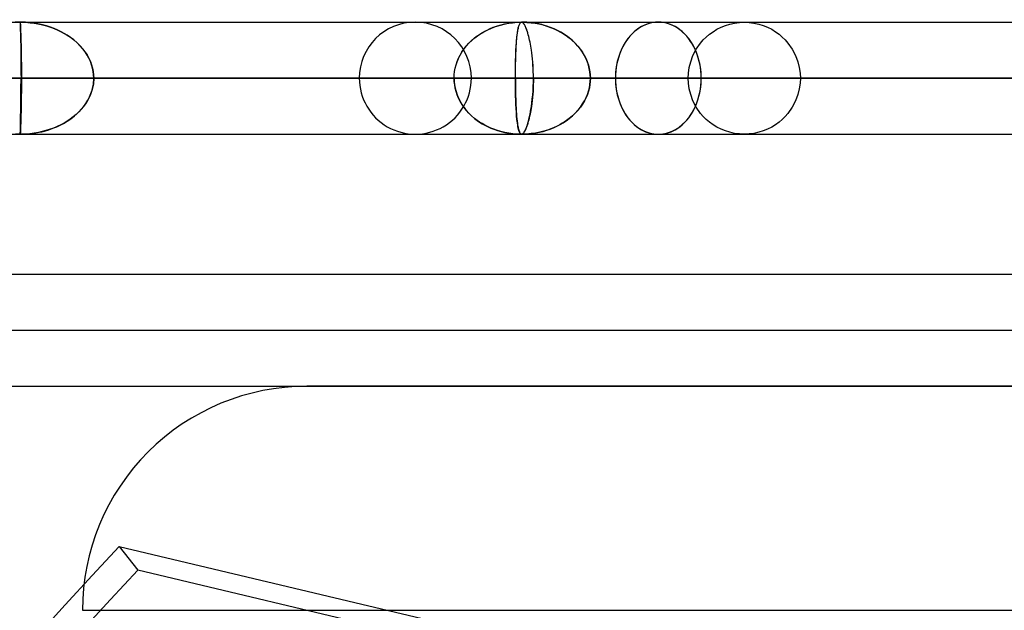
# Model space of a CAD drawing. Header units: millimetres. Extents: x -76 to 76, y -16 to 42.
# Tile 20 of 41: x -12.48 to -3.7, y 34.76 to 40.03. Entities that reach past the tile are written whole.
import ezdxf

# ---------------------------------------------------------------- set-up
doc = ezdxf.new("R2010")
doc.units = ezdxf.units.MM
doc.layers.add('MAIN-1', color=7, linetype='Continuous')
doc.layers.add('MAIN-2', color=7, linetype='Continuous')

msp = doc.modelspace()

# ---------------------------------------------------------------- linework, layer by layer
at = {"layer": 'MAIN-1'}
for p, q in [((-13.5526, 40.0093), (-12.386, 40.0093)), ((-12.386, 40.0093), (-11.1636, 40.0093)), ((-11.1636, 40.0093), (-9.8935, 40.0093)), ((-9.8935, 40.0093), (-8.5847, 40.0093)), ((-8.5847, 40.0093), (-7.2467, 40.0093)), ((-7.2467, 40.0093), (-5.8894, 40.0093)), ((-5.8894, 40.0093), (-4.5227, 40.0093)), ((-4.5227, 40.0093), (-3.1565, 40.0093)), ((-16.6248, 39.5093), (-1.8, 39.5093)), ((-13.5526, 39.0093), (-12.386, 39.0093)), ((-12.386, 39.0093), (-11.1636, 39.0093)), ((-11.1636, 39.0093), (-9.8935, 39.0093)), ((-9.8935, 39.0093), (-8.5847, 39.0093)), ((-8.5847, 39.0093), (-7.2467, 39.0093)), ((-7.2467, 39.0093), (-5.8894, 39.0093)), ((-5.8894, 39.0093), (-4.5227, 39.0093)), ((-4.5227, 39.0093), (-3.1565, 39.0093)), ((-21.923, 37.7591), (8.077, 37.7591))]:
    msp.add_line(p, q, dxfattribs=at)
at = {"layer": 'MAIN-2'}
for p, q in [((-12.5252, 40.008), (-12.4782, 40.0093)), ((-12.4782, 40.0093), (-12.5239, 40.008)), ((-12.4785, 40.0012), (-12.4786, 39.9954)), ((-12.4786, 39.9954), (-12.4786, 39.9883)), ((-12.4786, 39.9883), (-12.4785, 39.9801)), ((-12.4784, 40.0056), (-12.4785, 40.0012)), ((-12.4785, 39.9801), (-12.4783, 39.9709)), ((-12.4783, 40.0083), (-12.4784, 40.0056)), ((-12.4782, 40.0093), (-12.4783, 40.0083)), ((-12.4783, 39.9709), (-12.478, 39.961)), ((-12.4782, 40.0093), (-12.4782, 40.0081)), ((-12.4322, 40.0081), (-12.4782, 40.0093)), ((-12.4782, 40.0093), (-12.4781, 40.0077)), ((-12.4781, 40.0084), (-12.4782, 40.0093)), ((-12.4782, 40.0093), (-12.4323, 40.008)), ((-12.4782, 40.0081), (-12.4782, 40.0048)), ((-12.4782, 40.0048), (-12.4781, 40)), ((-12.4779, 40.0062), (-12.4781, 40.0084)), ((-12.4781, 40.0077), (-12.4779, 40.0038)), ((-12.4781, 40), (-12.478, 39.9942)), ((-12.478, 39.9942), (-12.478, 39.9878)), ((-12.478, 39.9878), (-12.4778, 39.98)), ((-12.4777, 40.0028), (-12.4779, 40.0062)), ((-12.4779, 40.0038), (-12.4777, 39.9984)), ((-12.4778, 39.98), (-12.4775, 39.9681)), ((-12.4775, 39.9987), (-12.4777, 40.0028)), ((-12.4777, 39.9984), (-12.4773, 39.9924)), ((-12.4772, 39.9941), (-12.4775, 39.9987)), ((-12.4775, 39.9681), (-12.4772, 39.9546)), ((-12.4773, 39.9924), (-12.477, 39.9865)), ((-12.477, 39.9895), (-12.4772, 39.9941)), ((-12.4768, 39.9851), (-12.477, 39.9895)), ((-12.477, 39.9865), (-12.4767, 39.9796)), ((-12.4766, 39.9802), (-12.4768, 39.9851)), ((-12.4767, 39.9796), (-12.4762, 39.9673)), ((-12.4763, 39.9714), (-12.4766, 39.9802)), ((-12.4759, 39.9617), (-12.4763, 39.9714)), ((-12.4762, 39.9673), (-12.4757, 39.9536)), ((-12.4323, 40.008), (-12.3907, 40.0048)), ((-12.3906, 40.005), (-12.4322, 40.0081)), ((-12.3907, 40.0048), (-12.3536, 40)), ((-12.3535, 40.0004), (-12.3906, 40.005)), ((-12.3536, 40), (-12.3209, 39.9945)), ((-12.3208, 39.9948), (-12.3535, 40.0004)), ((-12.3209, 39.9945), (-12.2926, 39.9886)), ((-12.2924, 39.9888), (-12.3208, 39.9948)), ((-12.2926, 39.9886), (-12.2686, 39.9828)), ((-12.2685, 39.9828), (-12.2924, 39.9888)), ((-12.2686, 39.9828), (-12.2443, 39.9761)), ((-12.2443, 39.9761), (-12.2685, 39.9828)), ((-12.2086, 39.9647), (-12.2443, 39.9761)), ((-12.2443, 39.9761), (-12.2087, 39.9648)), ((-8.258, 39.9633), (-8.2275, 39.9742)), ((-8.2521, 39.9657), (-8.2215, 39.9762)), ((-8.2275, 39.9742), (-8.195, 39.984)), ((-8.2215, 39.9762), (-8.1893, 39.9856)), ((-8.195, 39.984), (-8.1606, 39.9925)), ((-8.1893, 39.9856), (-8.1554, 39.9936)), ((-8.1606, 39.9925), (-8.1244, 39.9995)), ((-8.1554, 39.9936), (-8.12, 40.0002)), ((-8.1244, 39.9995), (-8.0864, 40.0048)), ((-8.12, 40.0002), (-8.0832, 40.0051)), ((-8.0864, 40.0048), (-8.0467, 40.0081)), ((-8.0832, 40.0051), (-8.045, 40.0082)), ((-8.0467, 40.0081), (-8.0054, 40.0093)), ((-8.045, 40.0082), (-8.0054, 40.0093)), ((-8.0349, 39.9581), (-8.0328, 39.9666)), ((-8.0328, 39.9666), (-8.0306, 39.9747)), ((-8.0324, 39.9663), (-8.03, 39.9746)), ((-8.0306, 39.9747), (-8.0281, 39.9821)), ((-8.03, 39.9746), (-8.0275, 39.9821)), ((-8.0281, 39.9821), (-8.0255, 39.9888)), ((-8.0275, 39.9821), (-8.0248, 39.9892)), ((-8.0255, 39.9888), (-8.0226, 39.9947)), ((-8.0248, 39.9892), (-8.0217, 39.9956)), ((-8.0226, 39.9947), (-8.0196, 39.9997)), ((-8.0217, 39.9956), (-8.0183, 40.0012)), ((-8.0196, 39.9997), (-8.0164, 40.0038)), ((-8.0183, 40.0012), (-8.0145, 40.0055)), ((-8.0164, 40.0038), (-8.0129, 40.0068)), ((-8.0145, 40.0055), (-8.0102, 40.0083)), ((-8.0129, 40.0068), (-8.0093, 40.0086)), ((-8.0102, 40.0083), (-8.0054, 40.0093)), ((-8.0093, 40.0086), (-8.0054, 40.0093)), ((-8.0026, 40.0089), (-8.0054, 40.0093)), ((-7.9597, 40.008), (-8.0054, 40.0093)), ((-8.0017, 40.0086), (-8.0054, 40.0093)), ((-8.0054, 40.0093), (-7.9603, 40.0079)), ((-7.9998, 40.008), (-8.0026, 40.0089)), ((-7.9978, 40.0067), (-8.0017, 40.0086)), ((-7.9969, 40.0063), (-7.9998, 40.008)), ((-7.9938, 40.0036), (-7.9978, 40.0067)), ((-7.9939, 40.004), (-7.9969, 40.0063)), ((-7.9908, 40.0011), (-7.9939, 40.004)), ((-7.9898, 39.9996), (-7.9938, 40.0036)), ((-7.9876, 39.9974), (-7.9908, 40.0011)), ((-7.9858, 39.9947), (-7.9898, 39.9996)), ((-7.9844, 39.9931), (-7.9876, 39.9974)), ((-7.9818, 39.989), (-7.9858, 39.9947)), ((-7.9811, 39.988), (-7.9844, 39.9931)), ((-7.978, 39.9827), (-7.9818, 39.989)), ((-7.9777, 39.9823), (-7.9811, 39.988)), ((-7.9742, 39.9759), (-7.978, 39.9827)), ((-7.9743, 39.9758), (-7.9777, 39.9823)), ((-7.9709, 39.9687), (-7.9743, 39.9758)), ((-7.9707, 39.9688), (-7.9742, 39.9759)), ((-7.9674, 39.9608), (-7.9709, 39.9687)), ((-7.9674, 39.9613), (-7.9707, 39.9688)), ((-7.9603, 40.0079), (-7.9198, 40.0043)), ((-7.9188, 40.0045), (-7.9597, 40.008)), ((-7.9198, 40.0043), (-7.884, 39.9992)), ((-7.8827, 39.9994), (-7.9188, 40.0045)), ((-7.884, 39.9992), (-7.8528, 39.9933)), ((-7.8515, 39.9934), (-7.8827, 39.9994)), ((-7.8528, 39.9933), (-7.8263, 39.9871)), ((-7.8249, 39.9871), (-7.8515, 39.9934)), ((-7.8263, 39.9871), (-7.8043, 39.9813)), ((-7.8031, 39.981), (-7.8249, 39.9871)), ((-7.8043, 39.9813), (-7.782, 39.9745)), ((-7.7811, 39.9742), (-7.8031, 39.981)), ((-7.782, 39.9745), (-7.748, 39.9626)), ((-7.7471, 39.9622), (-7.7811, 39.9742)), ((-6.2267, 39.9641), (-6.1879, 39.9799)), ((-6.1879, 39.9799), (-6.1473, 39.9925)), ((-6.1473, 39.9925), (-6.1054, 40.0018)), ((-6.1054, 40.0018), (-6.0625, 40.0074)), ((-6.0625, 40.0074), (-6.0191, 40.0093)), ((-6.0191, 40.0093), (-5.9757, 40.0074)), ((-5.9757, 40.0074), (-5.9328, 40.0018)), ((-5.9328, 40.0018), (-5.8908, 39.9925)), ((-5.8908, 39.9925), (-5.8503, 39.9799)), ((-5.8503, 39.9799), (-5.8115, 39.9641)), ((-12.478, 39.961), (-12.4776, 39.9504)), ((-12.4776, 39.9504), (-12.4772, 39.9393)), ((-12.4772, 39.9546), (-12.4768, 39.9398)), ((-12.4772, 39.9393), (-12.4768, 39.9278)), ((-12.4768, 39.9398), (-12.4764, 39.9239)), ((-12.4768, 39.9278), (-12.4764, 39.916)), ((-12.4764, 39.9239), (-12.4761, 39.9071)), ((-12.4764, 39.916), (-12.476, 39.9041)), ((-12.4761, 39.9071), (-12.4756, 39.8865)), ((-12.476, 39.9041), (-12.4756, 39.8868)), ((-12.4756, 39.9513), (-12.4759, 39.9617)), ((-12.4757, 39.9536), (-12.4752, 39.9388)), ((-12.4752, 39.9402), (-12.4756, 39.9513)), ((-12.4756, 39.8868), (-12.4752, 39.8629)), ((-12.4756, 39.8865), (-12.4751, 39.8615)), ((-12.4748, 39.9286), (-12.4752, 39.9402)), ((-12.4752, 39.9388), (-12.4747, 39.923)), ((-12.4744, 39.9166), (-12.4748, 39.9286)), ((-12.4747, 39.923), (-12.4741, 39.9066)), ((-12.474, 39.9042), (-12.4744, 39.9166)), ((-12.4741, 39.9066), (-12.4735, 39.8863)), ((-12.4736, 39.8891), (-12.474, 39.9042)), ((-12.473, 39.8709), (-12.4736, 39.8891)), ((-12.4735, 39.8863), (-12.4728, 39.8612)), ((-12.2087, 39.9648), (-12.1751, 39.9522)), ((-12.1749, 39.9522), (-12.2086, 39.9647)), ((-12.1751, 39.9522), (-12.1433, 39.9387)), ((-12.1431, 39.9386), (-12.1749, 39.9522)), ((-12.1433, 39.9387), (-12.1134, 39.9242)), ((-12.1132, 39.9241), (-12.1431, 39.9386)), ((-12.1134, 39.9242), (-12.0854, 39.9091)), ((-12.0852, 39.909), (-12.1132, 39.9241)), ((-12.0854, 39.9091), (-12.0594, 39.8934)), ((-12.0591, 39.8932), (-12.0852, 39.909)), ((-12.0594, 39.8934), (-12.0306, 39.8741)), ((-12.0304, 39.8739), (-12.0591, 39.8932)), ((-8.425, 39.8686), (-8.4017, 39.8864)), ((-8.4241, 39.8693), (-8.4003, 39.8874)), ((-8.4017, 39.8864), (-8.3823, 39.8999)), ((-8.4003, 39.8874), (-8.3797, 39.9016)), ((-8.3823, 39.8999), (-8.3611, 39.9133)), ((-8.3797, 39.9016), (-8.3575, 39.9155)), ((-8.3611, 39.9133), (-8.3382, 39.9265)), ((-8.3575, 39.9155), (-8.3336, 39.929)), ((-8.3382, 39.9265), (-8.3133, 39.9393)), ((-8.3336, 39.929), (-8.3081, 39.9419)), ((-8.3133, 39.9393), (-8.2866, 39.9517)), ((-8.3081, 39.9419), (-8.2809, 39.9542)), ((-8.2866, 39.9517), (-8.258, 39.9633)), ((-8.2809, 39.9542), (-8.2521, 39.9657)), ((-8.0488, 39.8604), (-8.047, 39.879)), ((-8.0479, 39.8708), (-8.0454, 39.8941)), ((-8.047, 39.879), (-8.0451, 39.8966)), ((-8.0454, 39.8941), (-8.0431, 39.9116)), ((-8.0451, 39.8966), (-8.0433, 39.9101)), ((-8.0433, 39.9101), (-8.0419, 39.9201)), ((-8.0431, 39.9116), (-8.0413, 39.924)), ((-8.0419, 39.9201), (-8.0404, 39.93)), ((-8.0413, 39.924), (-8.0393, 39.9357)), ((-8.0404, 39.93), (-8.0387, 39.9397)), ((-8.0393, 39.9357), (-8.0371, 39.9467)), ((-8.0387, 39.9397), (-8.0369, 39.9491)), ((-8.0371, 39.9467), (-8.0348, 39.9569)), ((-8.0369, 39.9491), (-8.0349, 39.9581)), ((-8.0348, 39.9569), (-8.0324, 39.9663)), ((-7.9643, 39.9537), (-7.9674, 39.9613)), ((-7.964, 39.9522), (-7.9674, 39.9608)), ((-7.9613, 39.9459), (-7.9643, 39.9537)), ((-7.9604, 39.9428), (-7.964, 39.9522)), ((-7.9586, 39.9381), (-7.9613, 39.9459)), ((-7.9569, 39.9328), (-7.9604, 39.9428)), ((-7.956, 39.9304), (-7.9586, 39.9381)), ((-7.9534, 39.9219), (-7.9569, 39.9328)), ((-7.9536, 39.9227), (-7.956, 39.9304)), ((-7.9513, 39.9153), (-7.9536, 39.9227)), ((-7.9499, 39.9103), (-7.9534, 39.9219)), ((-7.9492, 39.9081), (-7.9513, 39.9153)), ((-7.946, 39.8967), (-7.9499, 39.9103)), ((-7.9461, 39.897), (-7.9492, 39.9081)), ((-7.9419, 39.8812), (-7.9461, 39.897)), ((-7.9419, 39.8812), (-7.946, 39.8967)), ((-7.938, 39.8651), (-7.9419, 39.8812)), ((-7.9379, 39.865), (-7.9419, 39.8812)), ((-7.748, 39.9626), (-7.7161, 39.9495)), ((-7.7151, 39.9491), (-7.7471, 39.9622)), ((-7.7161, 39.9495), (-7.686, 39.9354)), ((-7.685, 39.9349), (-7.7151, 39.9491)), ((-7.686, 39.9354), (-7.658, 39.9205)), ((-7.6569, 39.9199), (-7.685, 39.9349)), ((-7.658, 39.9205), (-7.6319, 39.905)), ((-7.6307, 39.9043), (-7.6569, 39.9199)), ((-7.6319, 39.905), (-7.6077, 39.889)), ((-7.6065, 39.8882), (-7.6307, 39.9043)), ((-7.6077, 39.889), (-7.5814, 39.8696)), ((-7.5802, 39.8687), (-7.6065, 39.8882)), ((-6.3584, 39.8765), (-6.3294, 39.9013)), ((-6.3294, 39.9013), (-6.2976, 39.9245)), ((-6.2976, 39.9245), (-6.2633, 39.9455)), ((-6.2633, 39.9455), (-6.2267, 39.9641)), ((-5.8115, 39.9641), (-5.7748, 39.9455)), ((-5.7748, 39.9455), (-5.7405, 39.9245)), ((-5.7405, 39.9245), (-5.7088, 39.9013)), ((-5.7088, 39.9013), (-5.6798, 39.8765)), ((-12.4752, 39.8629), (-12.4747, 39.8378)), ((-12.4751, 39.8615), (-12.4746, 39.8351)), ((-12.4747, 39.8378), (-12.4742, 39.8115)), ((-12.4746, 39.8351), (-12.4741, 39.8076)), ((-12.4742, 39.8115), (-12.4738, 39.7841)), ((-12.4741, 39.8076), (-12.4737, 39.779)), ((-12.4725, 39.8519), (-12.473, 39.8709)), ((-12.4728, 39.8612), (-12.4721, 39.8349)), ((-12.472, 39.8322), (-12.4725, 39.8519)), ((-12.4721, 39.8349), (-12.4714, 39.8075)), ((-12.4715, 39.812), (-12.472, 39.8322)), ((-12.471, 39.7913), (-12.4715, 39.812)), ((-12.4714, 39.8075), (-12.4708, 39.7793)), ((-12.4706, 39.7702), (-12.471, 39.7913)), ((-12.0306, 39.8741), (-11.9997, 39.8505)), ((-11.9994, 39.8502), (-12.0304, 39.8739)), ((-11.9997, 39.8505), (-11.9713, 39.8256)), ((-11.9709, 39.8253), (-11.9994, 39.8502)), ((-11.9713, 39.8256), (-11.9454, 39.7996)), ((-11.9448, 39.7992), (-11.9709, 39.8253)), ((-11.9454, 39.7996), (-11.922, 39.7727)), ((-11.9213, 39.7722), (-11.9448, 39.7992)), ((-8.5201, 39.769), (-8.4995, 39.7955)), ((-8.5192, 39.7704), (-8.4985, 39.7967)), ((-8.4995, 39.7955), (-8.4768, 39.821)), ((-8.4985, 39.7967), (-8.4758, 39.8221)), ((-8.4768, 39.821), (-8.4519, 39.8454)), ((-8.4758, 39.8221), (-8.451, 39.8463)), ((-8.4519, 39.8454), (-8.425, 39.8686)), ((-8.451, 39.8463), (-8.4241, 39.8693)), ((-8.0558, 39.7628), (-8.0542, 39.7917)), ((-8.0545, 39.7792), (-8.0533, 39.8004)), ((-8.0542, 39.7917), (-8.0524, 39.8194)), ((-8.0533, 39.8004), (-8.0519, 39.821)), ((-8.0524, 39.8194), (-8.0503, 39.8458)), ((-8.0519, 39.821), (-8.0504, 39.8411)), ((-8.0504, 39.8411), (-8.0488, 39.8604)), ((-8.0503, 39.8458), (-8.0479, 39.8708)), ((-7.9343, 39.8485), (-7.938, 39.8651)), ((-7.9341, 39.8483), (-7.9379, 39.865)), ((-7.9307, 39.8315), (-7.9343, 39.8485)), ((-7.9305, 39.8312), (-7.9341, 39.8483)), ((-7.9273, 39.8142), (-7.9307, 39.8315)), ((-7.9271, 39.8138), (-7.9305, 39.8312)), ((-7.9241, 39.7966), (-7.9273, 39.8142)), ((-7.924, 39.7963), (-7.9271, 39.8138)), ((-7.9211, 39.7787), (-7.9241, 39.7966)), ((-7.921, 39.7785), (-7.924, 39.7963)), ((-7.5814, 39.8696), (-7.5532, 39.846)), ((-7.5521, 39.8451), (-7.5802, 39.8687)), ((-7.5532, 39.846), (-7.5273, 39.8213)), ((-7.5262, 39.8203), (-7.5521, 39.8451)), ((-7.5273, 39.8213), (-7.5037, 39.7955)), ((-7.5026, 39.7945), (-7.5262, 39.8203)), ((-7.5037, 39.7955), (-7.4824, 39.7688)), ((-7.4813, 39.7677), (-7.5026, 39.7945)), ((-6.4475, 39.7671), (-6.4083, 39.8231)), ((-6.4083, 39.8231), (-6.3848, 39.8503)), ((-6.3848, 39.8503), (-6.3584, 39.8765)), ((-5.6798, 39.8765), (-5.6534, 39.8503)), ((-5.6534, 39.8503), (-5.6299, 39.8231)), ((-5.6299, 39.8231), (-5.5907, 39.7671)), ((-12.4738, 39.7841), (-12.4734, 39.7558)), ((-12.4737, 39.779), (-12.4733, 39.7499)), ((-12.4734, 39.7558), (-12.473, 39.7267)), ((-12.4733, 39.7499), (-12.4728, 39.7134)), ((-12.473, 39.7267), (-12.4727, 39.6969)), ((-12.4728, 39.7134), (-12.4724, 39.6739)), ((-12.4708, 39.7793), (-12.4702, 39.7507)), ((-12.4701, 39.7489), (-12.4706, 39.7702)), ((-12.4702, 39.7507), (-12.4695, 39.7141)), ((-12.4697, 39.722), (-12.4701, 39.7489)), ((-12.4692, 39.6926), (-12.4697, 39.722)), ((-12.4695, 39.7141), (-12.469, 39.6743)), ((-11.922, 39.7727), (-11.901, 39.7449)), ((-11.9003, 39.7444), (-11.9213, 39.7722)), ((-11.901, 39.7449), (-11.8825, 39.7164)), ((-11.8818, 39.7159), (-11.9003, 39.7444)), ((-11.8825, 39.7164), (-11.8665, 39.6874)), ((-11.8658, 39.6869), (-11.8818, 39.7159)), ((-8.5688, 39.6853), (-8.5547, 39.7138)), ((-8.5682, 39.6867), (-8.5541, 39.7152)), ((-8.5547, 39.7138), (-8.5385, 39.7417)), ((-8.5541, 39.7152), (-8.5377, 39.7432)), ((-8.5385, 39.7417), (-8.5201, 39.769)), ((-8.5377, 39.7432), (-8.5192, 39.7704)), ((-8.0581, 39.7022), (-8.0571, 39.7329)), ((-8.0577, 39.6999), (-8.0567, 39.73)), ((-8.0571, 39.7329), (-8.0558, 39.7628)), ((-8.0567, 39.73), (-8.0555, 39.7575)), ((-8.0555, 39.7575), (-8.0545, 39.7792)), ((-7.9183, 39.7607), (-7.9211, 39.7787)), ((-7.9183, 39.7607), (-7.921, 39.7785)), ((-7.9149, 39.7362), (-7.9183, 39.7607)), ((-7.9149, 39.7361), (-7.9183, 39.7607)), ((-7.9116, 39.7089), (-7.9149, 39.7362)), ((-7.9115, 39.7087), (-7.9149, 39.7361)), ((-7.9088, 39.681), (-7.9116, 39.7089)), ((-7.9085, 39.6808), (-7.9115, 39.7087)), ((-7.4824, 39.7688), (-7.4633, 39.7413)), ((-7.4623, 39.7403), (-7.4813, 39.7677)), ((-7.4633, 39.7413), (-7.4465, 39.7132)), ((-7.4455, 39.7122), (-7.4623, 39.7403)), ((-7.4465, 39.7132), (-7.432, 39.6845)), ((-7.4311, 39.6836), (-7.4455, 39.7122)), ((-6.4971, 39.656), (-6.4767, 39.7108)), ((-6.4767, 39.7108), (-6.4475, 39.7671)), ((-5.5907, 39.7671), (-5.5615, 39.7108)), ((-5.5615, 39.7108), (-5.5411, 39.656)), ((-12.4727, 39.6969), (-12.4724, 39.6665)), ((-12.4724, 39.6739), (-12.4721, 39.6334)), ((-12.4724, 39.6665), (-12.4721, 39.6355)), ((-12.4721, 39.6355), (-12.4719, 39.6043)), ((-12.4721, 39.6334), (-12.4718, 39.5922)), ((-12.4689, 39.6627), (-12.4692, 39.6926)), ((-12.469, 39.6743), (-12.4685, 39.6336)), ((-12.4686, 39.6324), (-12.4689, 39.6627)), ((-12.4683, 39.6018), (-12.4686, 39.6324)), ((-12.4685, 39.6336), (-12.4682, 39.5923)), ((-11.8665, 39.6874), (-11.853, 39.658)), ((-11.8524, 39.6575), (-11.8658, 39.6869)), ((-11.853, 39.658), (-11.8419, 39.6282)), ((-11.8415, 39.6279), (-11.8524, 39.6575)), ((-11.8419, 39.6282), (-11.8333, 39.5984)), ((-11.8331, 39.5981), (-11.8415, 39.6279)), ((-8.5977, 39.5976), (-8.5902, 39.6271)), ((-8.5975, 39.5986), (-8.59, 39.6282)), ((-8.5902, 39.6271), (-8.5806, 39.6563)), ((-8.59, 39.6282), (-8.5802, 39.6576)), ((-8.5806, 39.6563), (-8.5688, 39.6853)), ((-8.5802, 39.6576), (-8.5682, 39.6867)), ((-8.06, 39.6067), (-8.0596, 39.639)), ((-8.0597, 39.6058), (-8.0592, 39.6376)), ((-8.0596, 39.639), (-8.0589, 39.6709)), ((-8.0592, 39.6376), (-8.0585, 39.669)), ((-8.0589, 39.6709), (-8.0581, 39.7022)), ((-8.0585, 39.669), (-8.0577, 39.6999)), ((-7.9063, 39.6528), (-7.9088, 39.681)), ((-7.906, 39.6525), (-7.9085, 39.6808)), ((-7.9043, 39.6243), (-7.9063, 39.6528)), ((-7.904, 39.624), (-7.906, 39.6525)), ((-7.9026, 39.5955), (-7.9043, 39.6243)), ((-7.9024, 39.5953), (-7.904, 39.624)), ((-7.432, 39.6845), (-7.4197, 39.6555)), ((-7.419, 39.6547), (-7.4311, 39.6836)), ((-7.4197, 39.6555), (-7.4096, 39.6262)), ((-7.4091, 39.6256), (-7.419, 39.6547)), ((-7.4096, 39.6262), (-7.4018, 39.5968)), ((-7.4015, 39.5964), (-7.4091, 39.6256)), ((-6.5101, 39.6036), (-6.4971, 39.656)), ((-5.5411, 39.656), (-5.5281, 39.6036)), ((-12.4719, 39.6043), (-12.4717, 39.5727)), ((-12.4718, 39.5922), (-12.4717, 39.5508)), ((-12.4717, 39.5727), (-12.4716, 39.541)), ((-12.4717, 39.5508), (-12.4716, 39.5093)), ((-12.4716, 39.541), (-12.4716, 39.5093)), ((-12.4681, 39.5709), (-12.4683, 39.6018)), ((-12.4682, 39.5923), (-12.468, 39.5508)), ((-12.4679, 39.5401), (-12.4681, 39.5709)), ((-12.468, 39.5508), (-12.4679, 39.5093)), ((-12.4679, 39.5093), (-12.4679, 39.5401)), ((-11.8333, 39.5984), (-11.8272, 39.5685)), ((-11.8271, 39.5684), (-11.8331, 39.5981)), ((-11.8272, 39.5685), (-11.8235, 39.5387)), ((-11.8235, 39.5387), (-11.8271, 39.5684)), ((-11.8223, 39.5093), (-11.8235, 39.5387)), ((-11.8235, 39.5387), (-11.8223, 39.5093)), ((-8.6072, 39.5093), (-8.6062, 39.539)), ((-8.6072, 39.5093), (-8.6062, 39.5386)), ((-8.6062, 39.539), (-8.6029, 39.5688)), ((-8.6062, 39.5386), (-8.603, 39.5681)), ((-8.603, 39.5681), (-8.5977, 39.5976)), ((-8.6029, 39.5688), (-8.5975, 39.5986)), ((-8.0605, 39.5093), (-8.0604, 39.5417)), ((-8.0605, 39.5093), (-8.0604, 39.5415)), ((-8.0604, 39.5417), (-8.0603, 39.5743)), ((-8.0604, 39.5415), (-8.0601, 39.5737)), ((-8.0603, 39.5743), (-8.06, 39.6067)), ((-8.0601, 39.5737), (-8.0597, 39.6058)), ((-7.9015, 39.5667), (-7.9026, 39.5955)), ((-7.9014, 39.5665), (-7.9024, 39.5953)), ((-7.9007, 39.5379), (-7.9015, 39.5667)), ((-7.9007, 39.5378), (-7.9014, 39.5665)), ((-7.9005, 39.5093), (-7.9007, 39.5379)), ((-7.9005, 39.5093), (-7.9007, 39.5378)), ((-7.4018, 39.5968), (-7.3963, 39.5675)), ((-7.3961, 39.5672), (-7.4015, 39.5964)), ((-7.3963, 39.5675), (-7.3929, 39.5382)), ((-7.3929, 39.5381), (-7.3961, 39.5672)), ((-7.3929, 39.5382), (-7.3918, 39.5093)), ((-7.3918, 39.5093), (-7.3929, 39.5381)), ((-6.5191, 39.5093), (-6.517, 39.5546)), ((-6.517, 39.5546), (-6.5101, 39.6036)), ((-5.5281, 39.6036), (-5.5212, 39.5546)), ((-5.5212, 39.5546), (-5.5191, 39.5093)), ((13.0248, 39.5093), (-16.6248, 39.5093)), ((12.379, 39.5093), (-15.979, 39.5093)), ((-12.4716, 39.5093), (-15.979, 39.5093)), ((-15.979, 39.5093), (-1.8, 39.5093)), ((-15.979, 39.5093), (-12.4716, 39.5093)), ((-15.1949, 39.5093), (-12.4679, 39.5093)), ((-12.4719, 39.4143), (-12.4717, 39.4459)), ((-12.4717, 39.4739), (-12.4718, 39.4386)), ((-12.4716, 39.5093), (-12.4717, 39.4739)), ((-12.4717, 39.4459), (-12.4716, 39.4775)), ((-12.4716, 39.5093), (-1.8, 39.5093)), ((8.8716, 39.5093), (-12.4716, 39.5093)), ((-12.4716, 39.4775), (-12.4716, 39.5093)), ((-12.468, 39.4475), (-12.4682, 39.4167)), ((-12.4681, 39.4436), (-12.468, 39.4545)), ((-12.4681, 39.4327), (-12.4681, 39.4436)), ((-12.4679, 39.4784), (-12.468, 39.4475)), ((-12.468, 39.4654), (-12.4679, 39.4764)), ((-12.468, 39.4545), (-12.468, 39.4654)), ((-8.6072, 39.5093), (-12.4679, 39.5093)), ((-12.4679, 39.5093), (-8.6072, 39.5093)), ((-12.4679, 39.4983), (-12.4679, 39.5093)), ((-12.4679, 39.5093), (-12.4679, 39.4784)), ((-12.4679, 39.4873), (-12.4679, 39.4983)), ((-12.4679, 39.4764), (-12.4679, 39.4873)), ((-11.828, 39.4436), (-11.8301, 39.4327)), ((-11.8301, 39.4327), (-11.828, 39.4436)), ((-11.8263, 39.4545), (-11.828, 39.4436)), ((-11.828, 39.4436), (-11.8263, 39.4545)), ((-11.8248, 39.4654), (-11.8263, 39.4545)), ((-11.8263, 39.4545), (-11.8248, 39.4654)), ((-11.8237, 39.4764), (-11.8248, 39.4654)), ((-11.8248, 39.4654), (-11.8237, 39.4764)), ((-11.8229, 39.4873), (-11.8237, 39.4764)), ((-11.8237, 39.4764), (-11.8229, 39.4873)), ((-11.8225, 39.4983), (-11.8229, 39.4873)), ((-11.8229, 39.4873), (-11.8225, 39.4983)), ((-11.8223, 39.5093), (-11.8225, 39.4983)), ((-11.8225, 39.4983), (-11.8223, 39.5093)), ((-11.8223, 39.5093), (-1.8, 39.5093)), ((-8.0605, 39.5093), (-11.8223, 39.5093)), ((-11.8223, 39.5093), (-8.0605, 39.5093)), ((8.2223, 39.5093), (-11.8223, 39.5093)), ((-9.4541, 39.5093), (-8.6072, 39.5093)), ((-8.6072, 39.5093), (-9.4541, 39.5093)), ((-8.6061, 39.4796), (-8.6072, 39.5093)), ((-8.6072, 39.5093), (-8.6062, 39.4796)), ((-8.6062, 39.4796), (-8.6029, 39.4498)), ((-8.6028, 39.4498), (-8.6061, 39.4796)), ((-8.6029, 39.4498), (-8.5976, 39.42)), ((-8.5973, 39.42), (-8.6028, 39.4498)), ((-8.4541, 39.5093), (-7.9005, 39.5093)), ((-7.9005, 39.5093), (-8.4541, 39.5093)), ((-8.0604, 39.4983), (-8.0605, 39.5093)), ((4.4605, 39.5093), (-8.0605, 39.5093)), ((-8.0605, 39.5093), (4.4605, 39.5093)), ((-8.0605, 39.5093), (-8.0604, 39.4983)), ((-8.0604, 39.4873), (-8.0604, 39.4983)), ((-8.0604, 39.4983), (-8.0604, 39.4873)), ((-8.0604, 39.4764), (-8.0604, 39.4873)), ((-8.0604, 39.4873), (-8.0604, 39.4764)), ((-8.0603, 39.4654), (-8.0604, 39.4764)), ((-8.0604, 39.4764), (-8.0603, 39.4654)), ((-8.0602, 39.4545), (-8.0603, 39.4654)), ((-8.0603, 39.4654), (-8.0602, 39.4545)), ((-8.0602, 39.4436), (-8.0602, 39.4545)), ((-8.0602, 39.4545), (-8.0602, 39.4436)), ((-8.06, 39.4327), (-8.0602, 39.4436)), ((-8.0602, 39.4436), (-8.06, 39.4327)), ((-7.9014, 39.452), (-7.9024, 39.4233)), ((-7.902, 39.4351), (-7.9009, 39.4723)), ((-7.9007, 39.4807), (-7.9014, 39.452)), ((-7.9009, 39.4723), (-7.9005, 39.5093)), ((-7.9005, 39.5093), (-7.9007, 39.4807)), ((-7.169, 39.5093), (-7.9005, 39.5093)), ((-7.9005, 39.5093), (-7.169, 39.5093)), ((-7.396, 39.4519), (-7.4014, 39.4228)), ((-7.4013, 39.423), (-7.396, 39.452)), ((-7.396, 39.452), (-7.3929, 39.4808)), ((-7.3929, 39.4807), (-7.396, 39.4519)), ((-7.3918, 39.5093), (-7.3929, 39.4807)), ((-7.3929, 39.4808), (-7.3918, 39.5093)), ((3.7918, 39.5093), (-7.3918, 39.5093)), ((-6.403, 39.5093), (-7.3918, 39.5093)), ((-7.3918, 39.5093), (-6.403, 39.5093)), ((-7.3918, 39.5093), (3.7918, 39.5093)), ((-6.5191, 39.5093), (-7.169, 39.5093)), ((-6.517, 39.4639), (-6.5191, 39.5093)), ((-6.5101, 39.4149), (-6.517, 39.4639)), ((-5.5191, 39.5093), (-6.403, 39.5093)), ((-5.5212, 39.4639), (-5.5281, 39.4149)), ((-5.5191, 39.5093), (-5.5212, 39.4639)), ((-12.4727, 39.3217), (-12.4724, 39.3521)), ((-12.4722, 39.3687), (-12.4725, 39.3346)), ((-12.4724, 39.3521), (-12.4721, 39.383)), ((-12.472, 39.4035), (-12.4722, 39.3687)), ((-12.4721, 39.383), (-12.4719, 39.4143)), ((-12.4718, 39.4386), (-12.472, 39.4035)), ((-12.4694, 39.312), (-12.4689, 39.3518)), ((-12.4688, 39.3556), (-12.4692, 39.3256)), ((-12.4689, 39.3518), (-12.4684, 39.3921)), ((-12.4684, 39.386), (-12.4688, 39.3556)), ((-12.4684, 39.3921), (-12.4681, 39.4327)), ((-12.4682, 39.4167), (-12.4684, 39.386)), ((-11.8542, 39.3562), (-11.866, 39.3308)), ((-11.8603, 39.3427), (-11.8476, 39.3728)), ((-11.8442, 39.3818), (-11.8542, 39.3562)), ((-11.8476, 39.3728), (-11.8375, 39.4028)), ((-11.8362, 39.4073), (-11.8442, 39.3818)), ((-11.8375, 39.4028), (-11.8301, 39.4327)), ((-11.8301, 39.4327), (-11.8362, 39.4073)), ((-8.5976, 39.42), (-8.59, 39.3904)), ((-8.5896, 39.3904), (-8.5973, 39.42)), ((-8.59, 39.3904), (-8.5803, 39.361)), ((-8.5798, 39.3611), (-8.5896, 39.3904)), ((-8.5803, 39.361), (-8.5683, 39.332)), ((-8.5678, 39.3321), (-8.5798, 39.3611)), ((-8.0595, 39.3926), (-8.06, 39.4327)), ((-8.06, 39.4327), (-8.0597, 39.4044)), ((-8.0597, 39.4044), (-8.0593, 39.3762)), ((-8.0587, 39.3529), (-8.0595, 39.3926)), ((-8.0593, 39.3762), (-8.0587, 39.3483)), ((-8.0576, 39.3138), (-8.0587, 39.3529)), ((-7.91, 39.3245), (-7.9066, 39.3609)), ((-7.906, 39.3661), (-7.9085, 39.3378)), ((-7.9066, 39.3609), (-7.904, 39.3979)), ((-7.904, 39.3946), (-7.906, 39.3661)), ((-7.904, 39.3979), (-7.902, 39.4351)), ((-7.9024, 39.4233), (-7.904, 39.3946)), ((-7.4187, 39.3646), (-7.4308, 39.3356)), ((-7.4305, 39.3361), (-7.4185, 39.365)), ((-7.4089, 39.3937), (-7.4187, 39.3646)), ((-7.4185, 39.365), (-7.4088, 39.394)), ((-7.4014, 39.4228), (-7.4089, 39.3937)), ((-7.4088, 39.394), (-7.4013, 39.423)), ((-6.4971, 39.3626), (-6.5101, 39.4149)), ((-6.4767, 39.3077), (-6.4971, 39.3626)), ((-5.5411, 39.3626), (-5.5615, 39.3077)), ((-5.5281, 39.4149), (-5.5411, 39.3626)), ((-12.4732, 39.2703), (-12.4736, 39.2451)), ((-12.4734, 39.2628), (-12.473, 39.2919)), ((-12.4729, 39.3011), (-12.4732, 39.2703)), ((-12.473, 39.2919), (-12.4727, 39.3217)), ((-12.4725, 39.3346), (-12.4729, 39.3011)), ((-12.4708, 39.2365), (-12.4701, 39.2732)), ((-12.4701, 39.2692), (-12.4706, 39.2479)), ((-12.4701, 39.2732), (-12.4694, 39.312)), ((-12.4697, 39.2961), (-12.4701, 39.2692)), ((-12.4692, 39.3256), (-12.4697, 39.2961)), ((-11.9149, 39.2545), (-11.894, 39.2835)), ((-11.8958, 39.2805), (-11.9137, 39.2559)), ((-11.8799, 39.3055), (-11.8958, 39.2805)), ((-11.894, 39.2835), (-11.8758, 39.3129)), ((-11.866, 39.3308), (-11.8799, 39.3055)), ((-11.8758, 39.3129), (-11.8603, 39.3427)), ((-8.5683, 39.332), (-8.5542, 39.3035)), ((-8.5536, 39.3036), (-8.5678, 39.3321)), ((-8.5542, 39.3035), (-8.5379, 39.2756)), ((-8.5374, 39.2757), (-8.5536, 39.3036)), ((-8.5379, 39.2756), (-8.5194, 39.2484)), ((-8.519, 39.2486), (-8.5374, 39.2757)), ((-8.0587, 39.3483), (-8.058, 39.3207)), ((-8.058, 39.3207), (-8.0572, 39.2936)), ((-8.0562, 39.2757), (-8.0576, 39.3138)), ((-8.0572, 39.2936), (-8.0561, 39.267)), ((-8.0545, 39.2389), (-8.0562, 39.2757)), ((-8.0561, 39.267), (-8.0549, 39.2411)), ((-7.9184, 39.2569), (-7.9141, 39.2888)), ((-7.9149, 39.2825), (-7.9183, 39.2579)), ((-7.9115, 39.3099), (-7.9149, 39.2825)), ((-7.9141, 39.2888), (-7.91, 39.3245)), ((-7.9085, 39.3378), (-7.9115, 39.3099)), ((-7.462, 39.2787), (-7.4811, 39.2511)), ((-7.4806, 39.2518), (-7.4615, 39.2794)), ((-7.4452, 39.307), (-7.462, 39.2787)), ((-7.4615, 39.2794), (-7.4449, 39.3076)), ((-7.4308, 39.3356), (-7.4452, 39.307)), ((-7.4449, 39.3076), (-7.4305, 39.3361)), ((-6.4475, 39.2514), (-6.4767, 39.3077)), ((-5.5615, 39.3077), (-5.5907, 39.2514)), ((-12.4752, 39.1558), (-12.4747, 39.1809)), ((-12.4744, 39.1965), (-12.4749, 39.1734)), ((-12.4747, 39.1809), (-12.4742, 39.2072)), ((-12.474, 39.2205), (-12.4744, 39.1965)), ((-12.4742, 39.2072), (-12.4738, 39.2345)), ((-12.4736, 39.2451), (-12.474, 39.2205)), ((-12.4738, 39.2345), (-12.4734, 39.2628)), ((-12.4719, 39.1861), (-12.4725, 39.1664)), ((-12.4722, 39.1745), (-12.4715, 39.2053)), ((-12.4714, 39.2063), (-12.4719, 39.1861)), ((-12.4715, 39.2053), (-12.4708, 39.2365)), ((-12.471, 39.2269), (-12.4714, 39.2063)), ((-12.4706, 39.2479), (-12.471, 39.2269)), ((-11.9795, 39.1854), (-12.0056, 39.1634)), ((-11.9941, 39.1728), (-11.9649, 39.199)), ((-11.9555, 39.2082), (-11.9795, 39.1854)), ((-11.9649, 39.199), (-11.9385, 39.2263)), ((-11.9336, 39.2318), (-11.9555, 39.2082)), ((-11.9385, 39.2263), (-11.9149, 39.2545)), ((-11.9137, 39.2559), (-11.9336, 39.2318)), ((-8.5194, 39.2484), (-8.4988, 39.2221)), ((-8.4986, 39.2223), (-8.519, 39.2486)), ((-8.4988, 39.2221), (-8.4761, 39.1968)), ((-8.4761, 39.197), (-8.4986, 39.2223)), ((-8.4515, 39.1728), (-8.4761, 39.197)), ((-8.4761, 39.1968), (-8.4513, 39.1725)), ((-8.0549, 39.2411), (-8.0535, 39.216)), ((-8.0524, 39.2038), (-8.0545, 39.2389)), ((-8.0535, 39.216), (-8.0518, 39.1919)), ((-8.0499, 39.1706), (-8.0524, 39.2038)), ((-8.0518, 39.1919), (-8.05, 39.1687)), ((-7.935, 39.1663), (-7.9303, 39.1883)), ((-7.9305, 39.1874), (-7.9341, 39.1703)), ((-7.9271, 39.2048), (-7.9305, 39.1874)), ((-7.9303, 39.1883), (-7.926, 39.2109)), ((-7.924, 39.2223), (-7.9271, 39.2048)), ((-7.926, 39.2109), (-7.922, 39.2338)), ((-7.921, 39.2401), (-7.924, 39.2223)), ((-7.922, 39.2338), (-7.9184, 39.2569)), ((-7.9183, 39.2579), (-7.921, 39.2401)), ((-7.5265, 39.198), (-7.5527, 39.1729)), ((-7.5517, 39.1739), (-7.5256, 39.1989)), ((-7.5026, 39.2241), (-7.5265, 39.198)), ((-7.5256, 39.1989), (-7.5019, 39.2249)), ((-7.4811, 39.2511), (-7.5026, 39.2241)), ((-7.5019, 39.2249), (-7.4806, 39.2518)), ((-6.4083, 39.1954), (-6.4475, 39.2514)), ((-6.3848, 39.1682), (-6.4083, 39.1954)), ((-5.6299, 39.1954), (-5.6534, 39.1682)), ((-5.5907, 39.2514), (-5.6299, 39.1954)), ((-12.4768, 39.0906), (-12.4772, 39.0791)), ((-12.4764, 39.1023), (-12.4768, 39.0906)), ((-12.4765, 39.0772), (-12.4764, 39.0886)), ((-12.476, 39.1142), (-12.4764, 39.1023)), ((-12.4764, 39.0886), (-12.4762, 39.1008)), ((-12.4762, 39.1008), (-12.476, 39.1138)), ((-12.476, 39.1138), (-12.4756, 39.1319)), ((-12.4757, 39.1302), (-12.476, 39.1142)), ((-12.4753, 39.1513), (-12.4757, 39.1302)), ((-12.4756, 39.1319), (-12.4752, 39.1558)), ((-12.4749, 39.1734), (-12.4753, 39.1513)), ((-12.4752, 39.0787), (-12.4746, 39.0954)), ((-12.4748, 39.0898), (-12.4752, 39.0783)), ((-12.4744, 39.1017), (-12.4748, 39.0898)), ((-12.4746, 39.0954), (-12.4739, 39.1171)), ((-12.474, 39.114), (-12.4744, 39.1017)), ((-12.4736, 39.129), (-12.474, 39.114)), ((-12.4739, 39.1171), (-12.4731, 39.145)), ((-12.473, 39.1473), (-12.4736, 39.129)), ((-12.4731, 39.145), (-12.4722, 39.1745)), ((-12.4725, 39.1664), (-12.473, 39.1473)), ((-12.153, 39.0755), (-12.1217, 39.0901)), ((-12.1226, 39.0897), (-12.1436, 39.0798)), ((-12.1038, 39.0993), (-12.1226, 39.0897)), ((-12.1217, 39.0901), (-12.0928, 39.1052)), ((-12.0871, 39.1085), (-12.1038, 39.0993)), ((-12.0928, 39.1052), (-12.0609, 39.1242)), ((-12.0637, 39.1224), (-12.0871, 39.1085)), ((-12.0336, 39.1424), (-12.0637, 39.1224)), ((-12.0609, 39.1242), (-12.0261, 39.1478)), ((-12.0056, 39.1634), (-12.0336, 39.1424)), ((-12.0261, 39.1478), (-11.9941, 39.1728)), ((-8.4249, 39.1499), (-8.4515, 39.1728)), ((-8.4513, 39.1725), (-8.4245, 39.1495)), ((-8.4012, 39.1317), (-8.4249, 39.1499)), ((-8.4245, 39.1495), (-8.4007, 39.1314)), ((-8.3806, 39.1175), (-8.4012, 39.1317)), ((-8.4007, 39.1314), (-8.3801, 39.1172)), ((-8.3583, 39.1035), (-8.3806, 39.1175)), ((-8.3801, 39.1172), (-8.3579, 39.1033)), ((-8.3344, 39.09), (-8.3583, 39.1035)), ((-8.3579, 39.1033), (-8.334, 39.0897)), ((-8.3088, 39.0769), (-8.3344, 39.09)), ((-8.334, 39.0897), (-8.3085, 39.0768)), ((-8.05, 39.1687), (-8.0479, 39.1467)), ((-8.047, 39.1396), (-8.0499, 39.1706)), ((-8.0479, 39.1467), (-8.0456, 39.1259)), ((-8.0437, 39.1112), (-8.047, 39.1396)), ((-8.0456, 39.1259), (-8.0431, 39.1065)), ((-8.0407, 39.0907), (-8.0437, 39.1112)), ((-8.0431, 39.1065), (-8.0409, 39.0918)), ((-8.0409, 39.0918), (-8.0391, 39.0812)), ((-8.0383, 39.0763), (-8.0407, 39.0907)), ((-7.9589, 39.0803), (-7.9545, 39.0934)), ((-7.9536, 39.0957), (-7.956, 39.0881)), ((-7.9545, 39.0934), (-7.9502, 39.1072)), ((-7.9513, 39.1032), (-7.9536, 39.0957)), ((-7.9492, 39.1105), (-7.9513, 39.1032)), ((-7.9502, 39.1072), (-7.9453, 39.1243)), ((-7.946, 39.1216), (-7.9492, 39.1105)), ((-7.9419, 39.1373), (-7.946, 39.1216)), ((-7.9453, 39.1243), (-7.94, 39.1449)), ((-7.9379, 39.1536), (-7.9419, 39.1373)), ((-7.94, 39.1449), (-7.935, 39.1663)), ((-7.9341, 39.1703), (-7.9379, 39.1536)), ((-7.6902, 39.081), (-7.6616, 39.0959)), ((-7.6652, 39.094), (-7.6894, 39.0815)), ((-7.6431, 39.1067), (-7.6652, 39.094)), ((-7.6616, 39.0959), (-7.6341, 39.1121)), ((-7.623, 39.1192), (-7.6431, 39.1067)), ((-7.6341, 39.1121), (-7.6082, 39.1291)), ((-7.6048, 39.1316), (-7.623, 39.1192)), ((-7.6082, 39.1291), (-7.58, 39.15)), ((-7.5813, 39.149), (-7.6048, 39.1316)), ((-7.5527, 39.1729), (-7.5813, 39.149)), ((-7.58, 39.15), (-7.5517, 39.1739)), ((-6.3584, 39.142), (-6.3848, 39.1682)), ((-6.3294, 39.1172), (-6.3584, 39.142)), ((-6.2976, 39.094), (-6.3294, 39.1172)), ((-6.2633, 39.073), (-6.2976, 39.094)), ((-5.7405, 39.094), (-5.7748, 39.073)), ((-5.7088, 39.1172), (-5.7405, 39.094)), ((-5.6798, 39.142), (-5.7088, 39.1172)), ((-5.6534, 39.1682), (-5.6798, 39.142)), ((-12.4782, 39.0093), (-12.5211, 39.0103)), ((-12.5189, 39.0102), (-12.4782, 39.0093)), ((-12.4785, 39.0384), (-12.4786, 39.0302)), ((-12.4786, 39.0302), (-12.4786, 39.0231)), ((-12.4786, 39.0231), (-12.4785, 39.0173)), ((-12.4783, 39.0475), (-12.4785, 39.0384)), ((-12.4785, 39.0173), (-12.4784, 39.0129)), ((-12.4784, 39.0129), (-12.4783, 39.0102)), ((-12.478, 39.0575), (-12.4783, 39.0475)), ((-12.4783, 39.0102), (-12.4782, 39.0093)), ((-12.4782, 39.0142), (-12.478, 39.0196)), ((-12.4782, 39.0106), (-12.4782, 39.0142)), ((-12.4782, 39.0093), (-12.4779, 39.0118)), ((-12.4782, 39.0093), (-12.4246, 39.0109)), ((-12.4782, 39.0093), (-12.4782, 39.0106)), ((-12.4344, 39.0104), (-12.4782, 39.0093)), ((-12.4781, 39.0102), (-12.4782, 39.0093)), ((-12.4779, 39.0129), (-12.4781, 39.0102)), ((-12.4776, 39.068), (-12.478, 39.0575)), ((-12.478, 39.0196), (-12.4777, 39.026)), ((-12.4779, 39.0118), (-12.4775, 39.0176)), ((-12.4777, 39.0167), (-12.4779, 39.0129)), ((-12.4777, 39.026), (-12.4773, 39.0331)), ((-12.4775, 39.0212), (-12.4777, 39.0167)), ((-12.4772, 39.0791), (-12.4776, 39.068)), ((-12.4773, 39.0259), (-12.4775, 39.0212)), ((-12.4775, 39.0176), (-12.4772, 39.0241)), ((-12.4773, 39.0331), (-12.477, 39.0404)), ((-12.4771, 39.0304), (-12.4773, 39.0259)), ((-12.4772, 39.0241), (-12.4771, 39.0297)), ((-12.4771, 39.0297), (-12.4769, 39.0353)), ((-12.477, 39.0341), (-12.4771, 39.0304)), ((-12.477, 39.0404), (-12.4768, 39.048)), ((-12.4768, 39.0382), (-12.477, 39.0341)), ((-12.4769, 39.0353), (-12.4763, 39.0483)), ((-12.4768, 39.048), (-12.4767, 39.0569)), ((-12.4764, 39.0471), (-12.4768, 39.0382)), ((-12.4767, 39.0569), (-12.4766, 39.0666)), ((-12.4766, 39.0666), (-12.4765, 39.0772)), ((-12.476, 39.0568), (-12.4764, 39.0471)), ((-12.4763, 39.0483), (-12.4758, 39.0629)), ((-12.4756, 39.0673), (-12.476, 39.0568)), ((-12.4758, 39.0629), (-12.4752, 39.0787)), ((-12.4752, 39.0783), (-12.4756, 39.0673)), ((-12.3929, 39.0135), (-12.4344, 39.0104)), ((-12.4246, 39.0109), (-12.3785, 39.0151)), ((-12.3536, 39.0185), (-12.3929, 39.0135)), ((-12.3785, 39.0151), (-12.3399, 39.0206)), ((-12.3167, 39.0249), (-12.3536, 39.0185)), ((-12.3399, 39.0206), (-12.3088, 39.0264)), ((-12.282, 39.0325), (-12.3167, 39.0249)), ((-12.3088, 39.0264), (-12.2849, 39.0317)), ((-12.2849, 39.0317), (-12.2617, 39.0375)), ((-12.2497, 39.0411), (-12.282, 39.0325)), ((-12.2617, 39.0375), (-12.223, 39.049)), ((-12.2197, 39.0503), (-12.2497, 39.0411)), ((-12.223, 39.049), (-12.1867, 39.0618)), ((-12.1921, 39.06), (-12.2197, 39.0503)), ((-12.1667, 39.0699), (-12.1921, 39.06)), ((-12.1867, 39.0618), (-12.153, 39.0755)), ((-12.1436, 39.0798), (-12.1667, 39.0699)), ((-8.2816, 39.0646), (-8.3088, 39.0769)), ((-8.3085, 39.0768), (-8.2813, 39.0644)), ((-8.2526, 39.053), (-8.2816, 39.0646)), ((-8.2813, 39.0644), (-8.2524, 39.053)), ((-8.222, 39.0425), (-8.2526, 39.053)), ((-8.2524, 39.053), (-8.2218, 39.0424)), ((-8.1897, 39.0331), (-8.222, 39.0425)), ((-8.2218, 39.0424), (-8.1895, 39.033)), ((-8.1558, 39.025), (-8.1897, 39.0331)), ((-8.1895, 39.033), (-8.1556, 39.0249)), ((-8.1203, 39.0184), (-8.1558, 39.025)), ((-8.1556, 39.0249), (-8.1202, 39.0183)), ((-8.0834, 39.0134), (-8.1203, 39.0184)), ((-8.1202, 39.0183), (-8.0833, 39.0134)), ((-8.045, 39.0103), (-8.0834, 39.0134)), ((-8.0833, 39.0134), (-8.045, 39.0103)), ((-8.0054, 39.0093), (-8.045, 39.0103)), ((-8.045, 39.0103), (-8.0054, 39.0093)), ((-8.0391, 39.0812), (-8.0371, 39.0713)), ((-8.0356, 39.0627), (-8.0383, 39.0763)), ((-8.0371, 39.0713), (-8.0351, 39.062)), ((-8.0326, 39.05), (-8.0356, 39.0627)), ((-8.0351, 39.062), (-8.0329, 39.0534)), ((-8.0329, 39.0534), (-8.0306, 39.0455)), ((-8.0292, 39.0387), (-8.0326, 39.05)), ((-8.0306, 39.0455), (-8.0283, 39.0384)), ((-8.0253, 39.0288), (-8.0292, 39.0387)), ((-8.0283, 39.0384), (-8.0259, 39.0321)), ((-8.0259, 39.0321), (-8.0233, 39.0261)), ((-8.021, 39.0206), (-8.0253, 39.0288)), ((-8.0233, 39.0261), (-8.0205, 39.0206)), ((-8.0162, 39.0145), (-8.021, 39.0206)), ((-8.0205, 39.0206), (-8.0173, 39.016)), ((-8.0173, 39.016), (-8.0137, 39.0124)), ((-8.011, 39.0106), (-8.0162, 39.0145)), ((-8.0137, 39.0124), (-8.0098, 39.0101)), ((-8.0054, 39.0093), (-8.011, 39.0106)), ((-8.0098, 39.0101), (-8.0054, 39.0093)), ((-7.9618, 39.0105), (-8.0054, 39.0093)), ((-8.0054, 39.0093), (-7.9729, 39.01)), ((-8.0017, 39.0099), (-8.0054, 39.0093)), ((-8.0054, 39.0093), (-8.0025, 39.0096)), ((-8.0025, 39.0096), (-7.9992, 39.0107)), ((-7.9978, 39.0118), (-8.0017, 39.0099)), ((-7.9992, 39.0107), (-7.9955, 39.0129)), ((-7.9939, 39.0149), (-7.9978, 39.0118)), ((-7.9955, 39.0129), (-7.9915, 39.0164)), ((-7.9899, 39.0189), (-7.9939, 39.0149)), ((-7.9915, 39.0164), (-7.987, 39.0215)), ((-7.9858, 39.0238), (-7.9899, 39.0189)), ((-7.987, 39.0215), (-7.9822, 39.0284)), ((-7.9819, 39.0294), (-7.9858, 39.0238)), ((-7.9822, 39.0284), (-7.9773, 39.037)), ((-7.978, 39.0357), (-7.9819, 39.0294)), ((-7.9743, 39.0425), (-7.978, 39.0357)), ((-7.9773, 39.037), (-7.9728, 39.0463)), ((-7.9708, 39.0497), (-7.9743, 39.0425)), ((-7.9729, 39.01), (-7.9404, 39.0121)), ((-7.9728, 39.0463), (-7.9681, 39.0566)), ((-7.9674, 39.0571), (-7.9708, 39.0497)), ((-7.9681, 39.0566), (-7.9635, 39.068)), ((-7.9643, 39.0648), (-7.9674, 39.0571)), ((-7.9614, 39.0725), (-7.9643, 39.0648)), ((-7.9635, 39.068), (-7.9589, 39.0803)), ((-7.9202, 39.0141), (-7.9618, 39.0105)), ((-7.9586, 39.0803), (-7.9614, 39.0725)), ((-7.956, 39.0881), (-7.9586, 39.0803)), ((-7.9404, 39.0121), (-7.9082, 39.0157)), ((-7.8806, 39.0198), (-7.9202, 39.0141)), ((-7.9082, 39.0157), (-7.8762, 39.0207)), ((-7.8432, 39.0273), (-7.8806, 39.0198)), ((-7.8762, 39.0207), (-7.8448, 39.027)), ((-7.8448, 39.027), (-7.8135, 39.0347)), ((-7.808, 39.0362), (-7.8432, 39.0273)), ((-7.8135, 39.0347), (-7.7817, 39.0441)), ((-7.7749, 39.0464), (-7.808, 39.0362)), ((-7.7817, 39.0441), (-7.7503, 39.055)), ((-7.7442, 39.0575), (-7.7749, 39.0464)), ((-7.7503, 39.055), (-7.7197, 39.0673)), ((-7.7157, 39.0693), (-7.7442, 39.0575)), ((-7.7197, 39.0673), (-7.6902, 39.081)), ((-7.6894, 39.0815), (-7.7157, 39.0693)), ((-6.2267, 39.0544), (-6.2633, 39.073)), ((-6.1879, 39.0386), (-6.2267, 39.0544)), ((-6.1473, 39.026), (-6.1879, 39.0386)), ((-6.1054, 39.0168), (-6.1473, 39.026)), ((-6.0625, 39.0111), (-6.1054, 39.0168)), ((-6.0191, 39.0093), (-6.0625, 39.0111)), ((-5.9757, 39.0111), (-6.0191, 39.0093)), ((-5.9328, 39.0168), (-5.9757, 39.0111)), ((-5.8908, 39.026), (-5.9328, 39.0168)), ((-5.8503, 39.0386), (-5.8908, 39.026)), ((-5.8115, 39.0544), (-5.8503, 39.0386)), ((-5.7748, 39.073), (-5.8115, 39.0544)), ((-25.423, 37.2591), (-1.923, 37.2591)), ((-25.423, 36.7591), (-1.923, 36.7591)), ((6.077, 36.7591), (-9.923, 36.7591)), ((-11.8376, 35.0685), (-11.5963, 35.3283)), ((-11.5963, 35.3283), (-5.0172, 33.7689)), ((-11.5963, 35.3283), (-11.4305, 35.1162)), ((-12.0775, 34.8079), (-11.8376, 35.0685)), ((-11.4305, 35.1162), (-11.6718, 34.8563)), ((-4.8102, 33.547), (-11.4305, 35.1162)), ((-12.3161, 34.5466), (-12.0775, 34.8079)), ((-11.6718, 34.8563), (-11.9117, 34.5957)), ((-11.923, 34.7591), (-1.923, 34.7591)), ((-11.923, 34.7591), (-1.923, 34.7591))]:
    msp.add_line(p, q, dxfattribs=at)
for centre, radius, start, end in [((-8.9541, 39.5093), 0.5, 0, 179.99998), ((-8.9541, 39.5093), 0.5, 179.99998, 0), ((-9.923, 34.7591), 2, 89.99998, 180.00002)]:
    msp.add_arc(centre, radius, start, end, dxfattribs=at)
for major_axis, start_param, end_param in [((0, 0.5), -1.570796, 1.570796), ((0, -0.5), 1.570796, 4.712389), ((0, -0.5), -1.570796, 1.570796), ((0, 0.5), 1.570796, 4.712389)]:
    msp.add_ellipse((-6.786, 39.5093), major_axis=major_axis, ratio=0.766044, start_param=start_param, end_param=end_param, dxfattribs=at)

doc.saveas('drawing.dxf')
